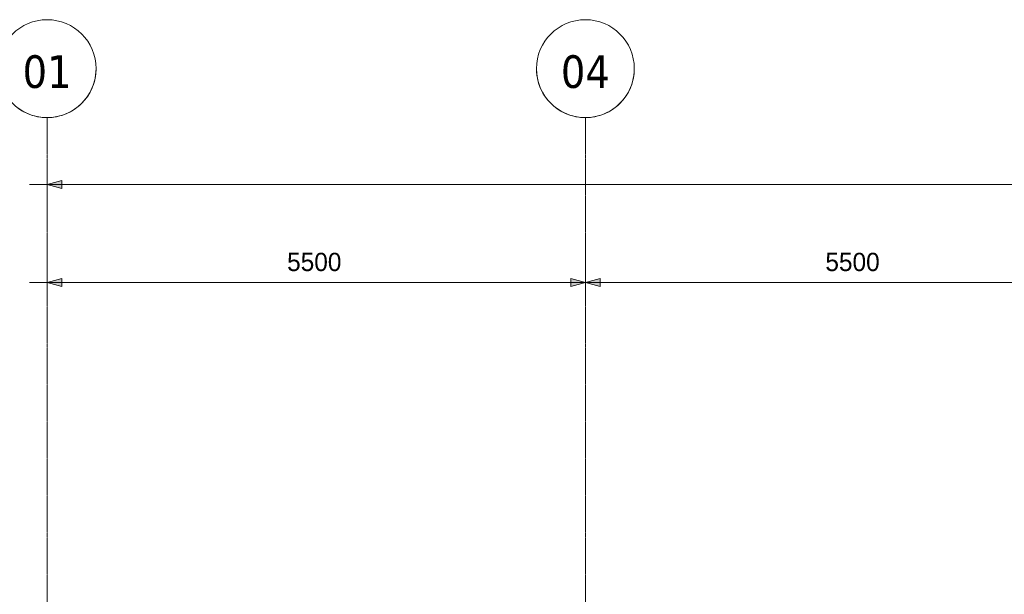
# Model space of a CAD drawing. Header units: millimetres. Extents: x 3625 to 92626, y -20577 to 42628.
# Tile 245 of 256: x 31232 to 41292, y 36760 to 42628. Entities that reach past the tile are written whole.
import ezdxf

# ---------------------------------------------------------------- set-up
doc = ezdxf.new("R2010")
doc.units = ezdxf.units.MM
doc.linetypes.add('stramien', pattern=[22.225, 12.7, -3.175, 3.175, -3.175])
for name, color, linetype, lineweight in [('A-ANNO-DIMS', 1, 'Continuous', 18), ('A-ANNO-DIMS-100', 1, 'Continuous', 18), ('S-GRID', 1, 'Continuous', 18)]:
    doc.layers.add(name, color=color, linetype=linetype, lineweight=lineweight)
doc.styles.add('Frutiger_3', font='txt', dxfattribs={"height": 186.571782})
doc.styles.add('Tahoma', font='TAHOMA.TTF', dxfattribs={"height": 333.256173})
doc.dimstyles.new('00_KU_2_5mm_-_pijl', dxfattribs={"dimscale": 304.8, "dimtxt": 250, "dimasz": 0.492126, "dimexe": 0.590551, "dimexo": 0.0625, "dimgap": 0.164042, "dimtad": 1, "dimdec": 0, "dimzin": 0, "dimdsep": 46, "dimtxsty": 'Frutiger_3', "dimsah": 1, "dimcen": 0.09, "dimdle": 0.590551, "dimazin": 0, "dimtfac": 1, "dimtdec": 0, "dimtix": 1, "dimtmove": 0, "dimatfit": 3, "dimfxl": 0.590551, "dimfxlon": 1, "dimtvp": 1, "dimtolj": 1, "dimtzin": 0, "dimarcsym": 2})

# ---------------------------------------------------------------- blocks, each defined once
blk = doc.blocks.new('Grid - 5 mm-3639987-Plotview plafond tweede verdieping - 1 op 100')
at = {"layer": 'S-GRID'}
blk.add_circle((0, 0), 5, dxfattribs=at)
for start, end in [(360, 180), (180, 360)]:
    blk.add_arc((0, 0), 5, start, end, dxfattribs=at)
blk = doc.blocks.new('DIMBLOCK1-Plotview plafond tweede verdieping - 1 op 100')
at = {"layer": 'A-ANNO-DIMS-100', "transparency": 16777216}
for points in [[(31512, 40943), (31662, 40903), (31662, 40984)], [(81012, 40943), (80862, 40984), (80862, 40903)]]:
    blk.add_hatch(color=256, dxfattribs=at).paths.add_polyline_path(points, flags=0)
for p, q in [((31512, 41123), (31512, 40763)), ((31512, 40943), (31512, 41123)), ((81012, 41123), (81012, 40763)), ((81012, 40943), (81012, 41123)), ((31662, 40984), (31512, 40943)), ((31662, 40903), (31662, 40984)), ((81012, 40943), (80862, 40984)), ((80862, 40984), (80862, 40903)), ((31332, 40943), (81192, 40943)), ((31512, 40943), (31662, 40903)), ((80862, 40903), (81012, 40943))]:
    blk.add_line(p, q, dxfattribs=at)
at = {"layer": 'A-ANNO-DIMS-100', "color": 0, "transparency": 16777216, "insert": (55890, 41247), "char_height": 186.6, "width": 892.41, "attachment_point": 1, "line_spacing_factor": 1.017696, "style": 'Frutiger_3'}
blk.add_mtext('49500', dxfattribs=at)
blk = doc.blocks.new('DIMBLOCK2-Plotview plafond tweede verdieping - 1 op 100')
at = {"layer": 'A-ANNO-DIMS-100', "transparency": 16777216}
for points in [[(31512, 39943), (31662, 39903), (31662, 39984)], [(37012, 39943), (36862, 39984), (36862, 39903)], [(37012, 39943), (37162, 39903), (37162, 39984)]]:
    blk.add_hatch(color=256, dxfattribs=at).paths.add_polyline_path(points, flags=0)
for p, q in [((31512, 40123), (31512, 39763)), ((31512, 39943), (31512, 40123)), ((37012, 40123), (37012, 39763)), ((37012, 39943), (37012, 40123)), ((31332, 39943), (37012, 39943)), ((31662, 39984), (31512, 39943)), ((31512, 39943), (31662, 39903)), ((31662, 39903), (31662, 39984)), ((37012, 39943), (36862, 39984)), ((36862, 39984), (36862, 39903)), ((36862, 39903), (37012, 39943)), ((37162, 39984), (37012, 39943)), ((37012, 39943), (37162, 39903)), ((37162, 39903), (37162, 39984))]:
    blk.add_line(p, q, dxfattribs=at)
at = {"layer": 'A-ANNO-DIMS-100', "color": 0, "transparency": 16777216, "insert": (33964, 40247), "char_height": 186.6, "width": 713.92, "attachment_point": 1, "line_spacing_factor": 1.017696, "style": 'Frutiger_3'}
blk.add_mtext('5500', dxfattribs=at)
blk = doc.blocks.new('DIMBLOCK3-Plotview plafond tweede verdieping - 1 op 100')
at = {"layer": 'A-ANNO-DIMS-100', "transparency": 16777216}
for points in [[(37012, 39943), (36862, 39984), (36862, 39903)], [(37012, 39943), (37162, 39903), (37162, 39984)], [(42512, 39943), (42362, 39984), (42362, 39903)], [(42512, 39943), (42662, 39903), (42662, 39984)]]:
    blk.add_hatch(color=256, dxfattribs=at).paths.add_polyline_path(points, flags=0)
for p, q in [((37012, 40123), (37012, 39763)), ((37012, 39943), (37012, 40123)), ((42512, 40123), (42512, 39763)), ((42512, 39943), (42512, 40123)), ((37012, 39943), (36862, 39984)), ((36862, 39984), (36862, 39903)), ((36862, 39903), (37012, 39943)), ((37162, 39984), (37012, 39943)), ((37012, 39943), (42512, 39943)), ((37012, 39943), (37162, 39903)), ((37162, 39903), (37162, 39984)), ((42512, 39943), (42362, 39984)), ((42362, 39984), (42362, 39903)), ((42362, 39903), (42512, 39943)), ((42662, 39984), (42512, 39943)), ((42512, 39943), (42662, 39903)), ((42662, 39903), (42662, 39984))]:
    blk.add_line(p, q, dxfattribs=at)
at = {"layer": 'A-ANNO-DIMS-100', "color": 0, "transparency": 16777216, "insert": (39464, 40247), "char_height": 186.6, "width": 713.92, "attachment_point": 1, "line_spacing_factor": 1.017696, "style": 'Frutiger_3'}
blk.add_mtext('5500', dxfattribs=at)

msp = doc.modelspace()

# ---------------------------------------------------------------- linework, layer by layer
at = {"layer": 'S-GRID', "linetype": 'stramien'}
for p, q in [((31511.7, 41627.6), (31511.7, -3246.7)), ((37011.7, 41627.6), (37011.7, -3246.7))]:
    msp.add_line(p, q, dxfattribs=at)

# ---------------------------------------------------------------- block references
at = {"layer": 'S-GRID', "xscale": 99.99999999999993, "yscale": 99.99999999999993, "zscale": 99.99999999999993, "rotation": 180}
for p in [(31511.7, 42127.6), (37011.7, 42127.6)]:
    msp.add_blockref('Grid - 5 mm-3639987-Plotview plafond tweede verdieping - 1 op 100', p, dxfattribs=at)

# ---------------------------------------------------------------- dimensions: what is measured, and where the dimension line sits
at = {"layer": 'A-ANNO-DIMS'}
for base, p1, p2, override, picture, middle in [((81011.7, 40943.5), (31511.7, 41123.5), (81011.7, 41123.5), {"dimpost": '<>', "dimfxl": 49500}, 'DIMBLOCK1-Plotview plafond tweede verdieping - 1 op 100', (56261.7, 41090)), ((37011.7, 39943.5), (31511.7, 40123.5), (37011.7, 40123.5), {"dimpost": '<>', "dimfxl": 5500}, 'DIMBLOCK2-Plotview plafond tweede verdieping - 1 op 100', (34261.7, 40090)), ((42511.7, 39943.5), (37011.7, 40123.5), (42511.7, 40123.5), {"dimpost": '<>', "dimfxl": 5500}, 'DIMBLOCK3-Plotview plafond tweede verdieping - 1 op 100', (39761.7, 40090))]:
    dim = msp.add_linear_dim(base=base, p1=p1, p2=p2, dimstyle='00_KU_2_5mm_-_pijl', override=override, dxfattribs=at)
    dim.commit()
    dim.dimension.update_dxf_attribs({"geometry": picture, "text_midpoint": middle})

# ---------------------------------------------------------------- next in the draw order: texts
at = {"layer": 'S-GRID', "char_height": 333.26, "width": 604.77, "attachment_point": 2, "line_spacing_factor": 1.000232, "style": 'Tahoma', "bg_fill": 3, "box_fill_scale": 1.25, "bg_fill_color": 0, "bg_fill_transparency": 0}
for s, insert in [('01', (31511.8, 42264.5)), ('04', (37011.8, 42264.5))]:
    msp.add_mtext(s, dxfattribs=dict(at, insert=insert))

doc.saveas('drawing.dxf')
